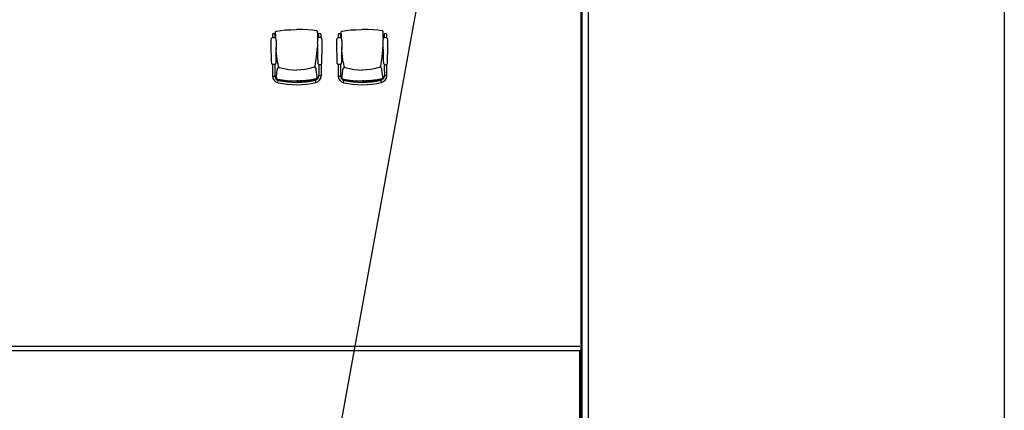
# Model space of a CAD drawing. Header units: millimetres. Extents: x 391350 to 515311, y -283575 to -199836.
# Tile 101 of 102: x 504058 to 515311, y -216931 to -212467. Entities that reach past the tile are written whole.
import ezdxf

# ---------------------------------------------------------------- set-up
doc = ezdxf.new("R2010")
doc.units = ezdxf.units.MM
doc.layers.add('Evac_Occupant', color=183, linetype='Continuous')

msp = doc.modelspace()

# ---------------------------------------------------------------- linework, layer by layer
at = {"color": 0}
for p, q in [((510471, -206452), (510471, -236831)), ((510481, -206452), (510481, -236831)), ((510556, -206452), (510556, -236881)), ((506946, -212640, 0), (506947, -212676, 0)), ((506973, -212640, 0), (506973, -212676, 0)), ((506983, -212626, 0), (506983, -212621, 0)), ((506983, -212632, 0), (506983, -212626, 0)), ((506983, -212633, 0), (506983, -212626, 0)), ((506983, -212633, 0), (506983, -212632, 0)), ((506983, -212649, 0), (506983, -212633, 0)), ((506994, -212597, 0), (506994, -212597, 0)), ((507452, -212595, 0), (507452, -212595, 0)), ((507464, -212623, 0), (507464, -212619, 0)), ((507464, -212630, 0), (507464, -212623, 0)), ((507464, -212631, 0), (507464, -212624, 0)), ((507464, -212631, 0), (507464, -212630, 0)), ((507464, -212647, 0), (507464, -212631, 0)), ((507473, -212638, 0), (507474, -212673, 0)), ((507500, -212638, 0), (507500, -212673, 0)), ((507696, -212640, 0), (507697, -212676, 0)), ((507723, -212640, 0), (507723, -212676, 0)), ((507733, -212626, 0), (507733, -212621, 0)), ((507733, -212632, 0), (507733, -212626, 0)), ((507733, -212633, 0), (507733, -212626, 0)), ((507733, -212633, 0), (507733, -212632, 0)), ((507733, -212649, 0), (507733, -212633, 0)), ((507744, -212597, 0), (507744, -212597, 0)), ((508202, -212595, 0), (508202, -212595, 0)), ((508214, -212623, 0), (508214, -212619, 0)), ((508214, -212630, 0), (508214, -212623, 0)), ((508214, -212631, 0), (508214, -212624, 0)), ((508214, -212631, 0), (508214, -212630, 0)), ((508214, -212647, 0), (508214, -212631, 0)), ((508223, -212638, 0), (508224, -212673, 0)), ((508250, -212638, 0), (508250, -212673, 0)), ((506989, -212809, 0), (506988, -212784, 0)), ((507459, -212806, 0), (507460, -212781, 0)), ((507739, -212809, 0), (507738, -212784, 0)), ((508209, -212806, 0), (508210, -212781, 0)), ((506943, -212975, 0), (506943, -212975, 0)), ((506948, -212978, 0), (506949, -213112, 0)), ((506975, -212978, 0), (506975, -213010, 0)), ((506975, -213010, 0), (506975, -213112, 0)), ((506980, -212975, 0), (506980, -212975, 0)), ((507019, -213010, 0), (507019, -213010, 0)), ((507020, -213013, 0), (507019, -213010, 0)), ((507025, -213013, 0), (507025, -213013, 0)), ((507425, -213011, 0), (507425, -213011, 0)), ((507430, -213011, 0), (507431, -213008, 0)), ((507431, -213008, 0), (507431, -213008, 0)), ((507470, -212973, 0), (507470, -212973, 0)), ((507475, -212976, 0), (507475, -213008, 0)), ((507475, -213008, 0), (507476, -213110, 0)), ((507502, -212976, 0), (507502, -213109, 0)), ((507507, -212973, 0), (507507, -212973, 0)), ((507693, -212975, 0), (507693, -212975, 0)), ((507698, -212978, 0), (507699, -213112, 0)), ((507725, -212978, 0), (507725, -213010, 0)), ((507725, -213010, 0), (507725, -213112, 0)), ((507730, -212975, 0), (507730, -212975, 0)), ((507769, -213010, 0), (507769, -213010, 0)), ((507770, -213013, 0), (507769, -213010, 0)), ((507775, -213013, 0), (507775, -213013, 0)), ((508175, -213011, 0), (508175, -213011, 0)), ((508180, -213011, 0), (508181, -213008, 0)), ((508181, -213008, 0), (508181, -213008, 0)), ((508220, -212973, 0), (508220, -212973, 0)), ((508225, -212976, 0), (508225, -213008, 0)), ((508225, -213008, 0), (508226, -213110, 0)), ((508252, -212976, 0), (508252, -213109, 0)), ((508257, -212973, 0), (508257, -212973, 0)), ((506949, -213112, 0), (506975, -213112, 0)), ((506993, -213142, 0), (506992, -213133, 0)), ((507459, -213139, 0), (507459, -213130, 0)), ((507502, -213109, 0), (507476, -213110, 0)), ((507699, -213112, 0), (507725, -213112, 0)), ((507743, -213142, 0), (507742, -213133, 0)), ((508209, -213139, 0), (508209, -213130, 0)), ((508252, -213109, 0), (508226, -213110, 0)), ((506993, -213144, 0), (506993, -213142, 0)), ((506993, -213142, 0), (506993, -213142, 0)), ((506994, -213145, 0), (506993, -213144, 0)), ((506996, -213146, 0), (506994, -213145, 0)), ((507005, -213150, 0), (507005, -213150, 0)), ((507008, -213187, 0), (507014, -213161, 0)), ((507443, -213184, 0), (507437, -213158, 0)), ((507447, -213148, 0), (507447, -213148, 0)), ((507456, -213144, 0), (507457, -213143, 0)), ((507457, -213143, 0), (507458, -213142, 0)), ((507458, -213142, 0), (507459, -213140, 0)), ((507459, -213140, 0), (507459, -213139, 0)), ((507743, -213144, 0), (507743, -213142, 0)), ((507743, -213142, 0), (507743, -213142, 0)), ((507744, -213145, 0), (507743, -213144, 0)), ((507746, -213146, 0), (507744, -213145, 0)), ((507755, -213150, 0), (507755, -213150, 0)), ((507758, -213187, 0), (507764, -213161, 0)), ((508193, -213184, 0), (508187, -213158, 0)), ((508197, -213148, 0), (508197, -213148, 0)), ((508206, -213144, 0), (508207, -213143, 0)), ((508207, -213143, 0), (508208, -213142, 0)), ((508208, -213142, 0), (508209, -213140, 0)), ((508209, -213140, 0), (508209, -213139, 0)), ((497984, -216199), (510459, -216199)), ((497984, -216249), (510459, -216249)), ((510459, -216249), (510459, -236831))]:
    msp.add_line(p, q, dxfattribs=at)
msp.add_lwpolyline([(456689, -204650), (515311, -204650), (515311, -239526), (456689, -239526)], close=True, dxfattribs=at)
at = {"color": 0, "elevation": 0}
for points in [[(506938, -212967), (506937, -212937), (506936, -212909), (506936, -212882), (506935, -212858), (506934, -212836), (506934, -212815), (506933, -212795), (506933, -212776), (506933, -212759), (506933, -212742), (506932, -212727), (506933, -212713), (506933, -212702), (506934, -212693), (506935, -212685), (506937, -212680)], [(506983, -212621), (506983, -212619), (506983, -212618), (506983, -212616), (506983, -212615), (506983, -212613), (506983, -212612), (506983, -212611), (506983, -212609), (506983, -212608), (506983, -212607), (506984, -212605), (506985, -212604), (506985, -212603), (506987, -212601), (506988, -212600), (506990, -212599), (506991, -212598), (506993, -212597), (506994, -212597)], [(506983, -212680), (506983, -212672), (506983, -212649)], [(506983, -212680), (506985, -212685), (506986, -212692), (506987, -212702), (506988, -212713), (506988, -212727), (506988, -212742), (506988, -212758), (506988, -212776), (506988, -212795), (506987, -212814), (506987, -212835), (506987, -212858), (506986, -212882), (506986, -212908), (506985, -212937), (506984, -212967)], [(506994, -212597), (507041, -212590), (507094, -212585), (507155, -212582), (507223, -212580)], [(507452, -212595), (507405, -212589), (507351, -212584), (507291, -212581), (507223, -212580)], [(507464, -212619), (507464, -212617), (507464, -212615), (507464, -212614), (507463, -212612), (507463, -212611), (507463, -212610), (507463, -212608), (507463, -212607), (507463, -212606), (507463, -212604), (507462, -212603), (507461, -212602), (507461, -212600), (507459, -212599), (507458, -212598), (507457, -212597), (507455, -212596), (507453, -212595), (507452, -212595)], [(507464, -212677), (507462, -212683), (507461, -212690), (507460, -212699), (507460, -212711), (507459, -212724), (507460, -212740), (507460, -212756), (507460, -212774), (507460, -212792), (507461, -212812), (507461, -212833), (507462, -212856), (507463, -212880), (507463, -212906), (507464, -212934), (507465, -212965)], [(507464, -212678), (507464, -212669), (507464, -212647)], [(507511, -212965), (507512, -212934), (507513, -212906), (507513, -212880), (507514, -212855), (507514, -212833), (507514, -212812), (507515, -212792), (507515, -212774), (507515, -212756), (507515, -212739), (507515, -212724), (507515, -212710), (507514, -212699), (507513, -212690), (507512, -212683), (507510, -212677)], [(507688, -212967), (507687, -212937), (507686, -212909), (507686, -212882), (507685, -212858), (507684, -212836), (507684, -212815), (507683, -212795), (507683, -212776), (507683, -212759), (507683, -212742), (507682, -212727), (507683, -212713), (507683, -212702), (507684, -212693), (507685, -212685), (507687, -212680)], [(507733, -212621), (507733, -212619), (507733, -212618), (507733, -212616), (507733, -212615), (507733, -212613), (507733, -212612), (507733, -212611), (507733, -212609), (507733, -212608), (507733, -212607), (507734, -212605), (507735, -212604), (507735, -212603), (507737, -212601), (507738, -212600), (507740, -212599), (507741, -212598), (507743, -212597), (507744, -212597)], [(507733, -212680), (507733, -212672), (507733, -212649)], [(507733, -212680), (507735, -212685), (507736, -212692), (507737, -212702), (507738, -212713), (507738, -212727), (507738, -212742), (507738, -212758), (507738, -212776), (507738, -212795), (507737, -212814), (507737, -212835), (507737, -212858), (507736, -212882), (507736, -212908), (507735, -212937), (507734, -212967)], [(507744, -212597), (507791, -212590), (507844, -212585), (507905, -212582), (507973, -212580)], [(508202, -212595), (508155, -212589), (508101, -212584), (508041, -212581), (507973, -212580)], [(508214, -212619), (508214, -212617), (508214, -212615), (508214, -212614), (508213, -212612), (508213, -212611), (508213, -212610), (508213, -212608), (508213, -212607), (508213, -212606), (508213, -212604), (508212, -212603), (508211, -212602), (508211, -212600), (508209, -212599), (508208, -212598), (508207, -212597), (508205, -212596), (508203, -212595), (508202, -212595)], [(508214, -212677), (508212, -212683), (508211, -212690), (508210, -212699), (508210, -212711), (508209, -212724), (508210, -212740), (508210, -212756), (508210, -212774), (508210, -212792), (508211, -212812), (508211, -212833), (508212, -212856), (508213, -212880), (508213, -212906), (508214, -212934), (508215, -212965)], [(508214, -212678), (508214, -212669), (508214, -212647)], [(508261, -212965), (508262, -212934), (508263, -212906), (508263, -212880), (508264, -212855), (508264, -212833), (508264, -212812), (508265, -212792), (508265, -212774), (508265, -212756), (508265, -212739), (508265, -212724), (508265, -212710), (508264, -212699), (508263, -212690), (508262, -212683), (508260, -212677)], [(507019, -213010), (507016, -212999), (507011, -212975), (507006, -212949), (507001, -212920), (506997, -212889), (506993, -212855), (506990, -212819), (506989, -212809)], [(507431, -213008), (507434, -212997), (507439, -212973), (507443, -212946), (507448, -212918), (507452, -212887), (507455, -212853), (507458, -212816), (507459, -212806)], [(507769, -213010), (507766, -212999), (507761, -212975), (507756, -212949), (507751, -212920), (507747, -212889), (507743, -212855), (507740, -212819), (507739, -212809)], [(508181, -213008), (508184, -212997), (508189, -212973), (508193, -212946), (508198, -212918), (508202, -212887), (508205, -212853), (508208, -212816), (508209, -212806)], [(506943, -212975), (506941, -212974), (506939, -212972), (506938, -212969), (506938, -212967)], [(506980, -212975), (506976, -212978), (506970, -212980), (506964, -212981), (506958, -212981), (506953, -212980), (506947, -212978), (506943, -212975)], [(506984, -212967), (506984, -212969), (506983, -212972), (506982, -212974), (506980, -212975)], [(507002, -213042), (507003, -213038), (507004, -213034), (507005, -213031), (507005, -213027), (507007, -213025), (507008, -213022), (507009, -213019), (507011, -213017), (507014, -213014), (507018, -213013), (507023, -213012), (507025, -213013)], [(507025, -213013), (507076, -213026), (507129, -213037), (507179, -213042), (507225, -213044)], [(507425, -213011), (507374, -213025), (507321, -213036), (507271, -213042), (507225, -213044)], [(507448, -213040), (507448, -213036), (507447, -213032), (507446, -213029), (507445, -213025), (507444, -213022), (507442, -213020), (507441, -213017), (507439, -213015), (507436, -213012), (507432, -213011), (507427, -213010), (507425, -213011)], [(507465, -212965), (507465, -212967), (507466, -212969), (507468, -212972), (507470, -212973)], [(507470, -212973), (507474, -212976), (507480, -212978), (507485, -212979), (507491, -212979), (507497, -212978), (507503, -212976), (507507, -212973)], [(507507, -212973), (507509, -212972), (507510, -212969), (507511, -212967), (507511, -212965)], [(507693, -212975), (507691, -212974), (507689, -212972), (507688, -212969), (507688, -212967)], [(507730, -212975), (507726, -212978), (507720, -212980), (507714, -212981), (507708, -212981), (507703, -212980), (507697, -212978), (507693, -212975)], [(507734, -212967), (507734, -212969), (507733, -212972), (507732, -212974), (507730, -212975)], [(507752, -213042), (507753, -213038), (507754, -213034), (507755, -213031), (507755, -213027), (507757, -213025), (507758, -213022), (507759, -213019), (507761, -213017), (507764, -213014), (507768, -213013), (507773, -213012), (507775, -213013)], [(507775, -213013), (507826, -213026), (507879, -213037), (507929, -213042), (507975, -213044)], [(508175, -213011), (508124, -213025), (508071, -213036), (508021, -213042), (507975, -213044)], [(508198, -213040), (508198, -213036), (508197, -213032), (508196, -213029), (508195, -213025), (508194, -213022), (508192, -213020), (508191, -213017), (508189, -213015), (508186, -213012), (508182, -213011), (508177, -213010), (508175, -213011)], [(508215, -212965), (508215, -212967), (508216, -212969), (508218, -212972), (508220, -212973)], [(508220, -212973), (508224, -212976), (508230, -212978), (508235, -212979), (508241, -212979), (508247, -212978), (508253, -212976), (508257, -212973)], [(508257, -212973), (508259, -212972), (508260, -212969), (508261, -212967), (508261, -212965)], [(506992, -213132), (506993, -213118), (507002, -213042)], [(507459, -213130), (507458, -213116), (507448, -213040)], [(507742, -213132), (507743, -213118), (507752, -213042)], [(508209, -213130), (508208, -213116), (508198, -213040)], [(507005, -213150), (507002, -213149), (507000, -213148), (506997, -213147), (506996, -213146)], [(507226, -213172), (507165, -213171), (507107, -213167), (507053, -213160), (507005, -213150)], [(507226, -213172), (507286, -213171), (507344, -213166), (507398, -213158), (507447, -213148)], [(507447, -213148), (507449, -213147), (507452, -213146), (507454, -213145), (507456, -213144)], [(507755, -213150), (507752, -213149), (507750, -213148), (507747, -213147), (507746, -213146)], [(507976, -213172), (507915, -213171), (507857, -213167), (507803, -213160), (507755, -213150)], [(507976, -213172), (508036, -213171), (508094, -213166), (508148, -213158), (508197, -213148)], [(508197, -213148), (508199, -213147), (508202, -213146), (508204, -213145), (508206, -213144)]]:
    msp.add_lwpolyline(points, dxfattribs=at)
at = {"color": 0}
msp.add_lwpolyline([(510459, -227402), (510459, -216249)], dxfattribs=at)
for centre, radius, start, end in [((506960, -212719, 0), 45.5, 59.7366, 120.4627), ((506960, -212640, 0), 13.3, 0.2726, 180.2726), ((507487, -212717, 0), 45.5, 60.0824, 120.8086), ((507487, -212638, 0), 13.3, 0.2726, 180.2726), ((507710, -212719, 0), 45.5, 59.7366, 120.4627), ((507710, -212640, 0), 13.3, 0.2726, 180.2726), ((508237, -212717, 0), 45.5, 60.0824, 120.8086), ((508237, -212638, 0), 13.3, 0.2726, 180.2726), ((507025, -213112, 0), 76.7, 180.2726, 257.2763), ((507025, -213112, 0), 50, 180.2726, 257.2763), ((507426, -213110, 0), 50, 283.2688, 0.2726), ((507426, -213110, 0), 76.7, 283.2688, 0.2726), ((507775, -213112, 0), 76.7, 180.2726, 257.2763), ((507775, -213112, 0), 50, 180.2726, 257.2763), ((508176, -213110, 0), 50, 283.2688, 0.2726), ((508176, -213110, 0), 76.7, 283.2688, 0.2726), ((507221, -212244, 0), 967, 257.2763, 283.2688), ((507221, -212244, 0), 940, 257.2763, 283.2688), ((507971, -212244, 0), 967, 257.2763, 283.2688), ((507971, -212244, 0), 940, 257.2763, 283.2688)]:
    msp.add_arc(centre, radius, start, end, dxfattribs=at)
for points, start_tangent, end_tangent in [([(506983, -212626, 0), (506983, -212623, 0), (506983, -212622, 0)], (-0.000749, 1), (0.004128, 0.999991)), ([(506983, -212633, 0), (506983, -212636, 0), (506983, -212645, 0), (506983, -212654, 0), (506983, -212662, 0), (506983, -212669, 0), (506983, -212675, 0), (506983, -212680, 0)], (-0.002717, -0.999996), (0.022665, -0.999743)), ([(507464, -212624, 0), (507464, -212621, 0), (507464, -212619, 0)], (-0.008765, 0.999962), (-0.013642, 0.999907)), ([(507464, -212631, 0), (507464, -212634, 0), (507464, -212643, 0), (507464, -212651, 0), (507464, -212659, 0), (507464, -212666, 0), (507464, -212673, 0), (507464, -212677, 0)], (0.01223, -0.999925), (-0.013153, -0.999913)), ([(507733, -212626, 0), (507733, -212623, 0), (507733, -212622, 0)], (-0.000749, 1), (0.004128, 0.999991)), ([(507733, -212633, 0), (507733, -212636, 0), (507733, -212645, 0), (507733, -212654, 0), (507733, -212662, 0), (507733, -212669, 0), (507733, -212675, 0), (507733, -212680, 0)], (-0.002717, -0.999996), (0.022665, -0.999743)), ([(508214, -212624, 0), (508214, -212621, 0), (508214, -212619, 0)], (-0.008765, 0.999962), (-0.013642, 0.999907)), ([(508214, -212631, 0), (508214, -212634, 0), (508214, -212643, 0), (508214, -212651, 0), (508214, -212659, 0), (508214, -212666, 0), (508214, -212673, 0), (508214, -212677, 0)], (0.01223, -0.999925), (-0.013153, -0.999913)), ([(506988, -212784, 0), (506988, -212790, 0), (506989, -212804, 0), (506989, -212809, 0)], (0.061673, -0.998096), (0.071843, -0.997416)), ([(507460, -212782, 0), (507460, -212788, 0), (507459, -212802, 0), (507459, -212806, 0)], (-0.052174, -0.998638), (-0.062351, -0.998054)), ([(507738, -212784, 0), (507738, -212790, 0), (507739, -212804, 0), (507739, -212809, 0)], (0.061673, -0.998096), (0.071843, -0.997416)), ([(508210, -212782, 0), (508210, -212788, 0), (508209, -212802, 0), (508209, -212806, 0)], (-0.052174, -0.998638), (-0.062351, -0.998054)), ([(507019, -213010, 0), (507020, -213013, 0)], (0.244765, -0.969582), (0.248122, -0.968729)), ([(507429, -213005, 0), (507429, -213006, 0), (507429, -213006, 0), (507429, -213007, 0), (507429, -213007, 0), (507429, -213008, 0)], (-0.185435, -0.982656), (0.024278, -0.999705)), ([(507429, -213008, 0), (507429, -213010, 0)], (0.023569, -0.999722), (-0.02756, -0.99962)), ([(507431, -213008, 0), (507430, -213011, 0)], (-0.23553, -0.971867), (-0.238895, -0.971045)), ([(507769, -213010, 0), (507770, -213013, 0)], (0.244765, -0.969582), (0.248122, -0.968729)), ([(508179, -213005, 0), (508179, -213006, 0), (508179, -213006, 0), (508179, -213007, 0), (508179, -213007, 0), (508179, -213008, 0)], (-0.185435, -0.982656), (0.024278, -0.999705)), ([(508179, -213008, 0), (508179, -213010, 0)], (0.023569, -0.999722), (-0.02756, -0.99962)), ([(508181, -213008, 0), (508180, -213011, 0)], (-0.23553, -0.971867), (-0.238895, -0.971045)), ([(507005, -213147, 0), (507005, -213148, 0), (507005, -213149, 0), (507005, -213150, 0), (507005, -213150, 0), (507005, -213150, 0)], (-0.193597, -0.981081), (0.999571, 0.029293)), ([(507005, -213146, 0), (507012, -213148, 0), (507020, -213150, 0), (507028, -213151, 0), (507038, -213153, 0), (507048, -213155, 0), (507060, -213157, 0), (507073, -213159, 0), (507086, -213161, 0), (507100, -213163, 0), (507113, -213164, 0), (507125, -213165, 0), (507136, -213166, 0), (507148, -213167, 0), (507161, -213167, 0), (507176, -213168, 0), (507192, -213168, 0), (507210, -213168, 0), (507226, -213168, 0)], (0.971896, -0.23541), (0.999989, 0.004698)), ([(507005, -213146, 0), (507005, -213147, 0)], (-0.217704, -0.976015), (-0.193597, -0.981081)), ([(507446, -213144, 0), (507439, -213146, 0), (507431, -213148, 0), (507423, -213150, 0), (507414, -213152, 0), (507403, -213154, 0), (507392, -213156, 0), (507379, -213158, 0), (507365, -213160, 0), (507352, -213161, 0), (507339, -213163, 0), (507327, -213164, 0), (507315, -213165, 0), (507304, -213166, 0), (507290, -213167, 0), (507276, -213167, 0), (507259, -213168, 0), (507242, -213168, 0), (507226, -213168, 0)], (-0.969613, -0.244646), (-0.999988, -0.004816)), ([(507446, -213144, 0), (507446, -213145, 0)], (0.22698, -0.973899), (0.202922, -0.979195)), ([(507446, -213145, 0), (507446, -213145, 0), (507447, -213147, 0), (507447, -213147, 0), (507447, -213148, 0), (507447, -213148, 0)], (0.202922, -0.979195), (-0.999804, 0.019782)), ([(507755, -213147, 0), (507755, -213148, 0), (507755, -213149, 0), (507755, -213150, 0), (507755, -213150, 0), (507755, -213150, 0)], (-0.193597, -0.981081), (0.999571, 0.029293)), ([(507755, -213146, 0), (507762, -213148, 0), (507770, -213150, 0), (507778, -213151, 0), (507788, -213153, 0), (507798, -213155, 0), (507810, -213157, 0), (507823, -213159, 0), (507836, -213161, 0), (507850, -213163, 0), (507863, -213164, 0), (507875, -213165, 0), (507886, -213166, 0), (507898, -213167, 0), (507911, -213167, 0), (507926, -213168, 0), (507942, -213168, 0), (507960, -213168, 0), (507976, -213168, 0)], (0.971896, -0.23541), (0.999989, 0.004698)), ([(507755, -213146, 0), (507755, -213147, 0)], (-0.217704, -0.976015), (-0.193597, -0.981081)), ([(508196, -213144, 0), (508189, -213146, 0), (508181, -213148, 0), (508173, -213150, 0), (508164, -213152, 0), (508153, -213154, 0), (508142, -213156, 0), (508129, -213158, 0), (508115, -213160, 0), (508102, -213161, 0), (508089, -213163, 0), (508077, -213164, 0), (508065, -213165, 0), (508054, -213166, 0), (508040, -213167, 0), (508026, -213167, 0), (508009, -213168, 0), (507992, -213168, 0), (507976, -213168, 0)], (-0.969613, -0.244646), (-0.999988, -0.004816)), ([(508196, -213144, 0), (508196, -213145, 0)], (0.22698, -0.973899), (0.202922, -0.979195)), ([(508196, -213145, 0), (508196, -213145, 0), (508197, -213147, 0), (508197, -213147, 0), (508197, -213148, 0), (508197, -213148, 0)], (0.202922, -0.979195), (-0.999804, 0.019782))]:
    msp.add_spline(points, degree=3, dxfattribs=dict(at, start_tangent=start_tangent, end_tangent=end_tangent))
at = {"layer": 'Evac_Occupant'}
msp.add_lwpolyline([(466115, -207033), (476119, -207033), (498658, -207033), (509557, -207033), (507579, -217892), (507721, -225920), (507830, -232094), (486491, -230761), (462153, -229390)], dxfattribs=at)

doc.saveas('drawing.dxf')
